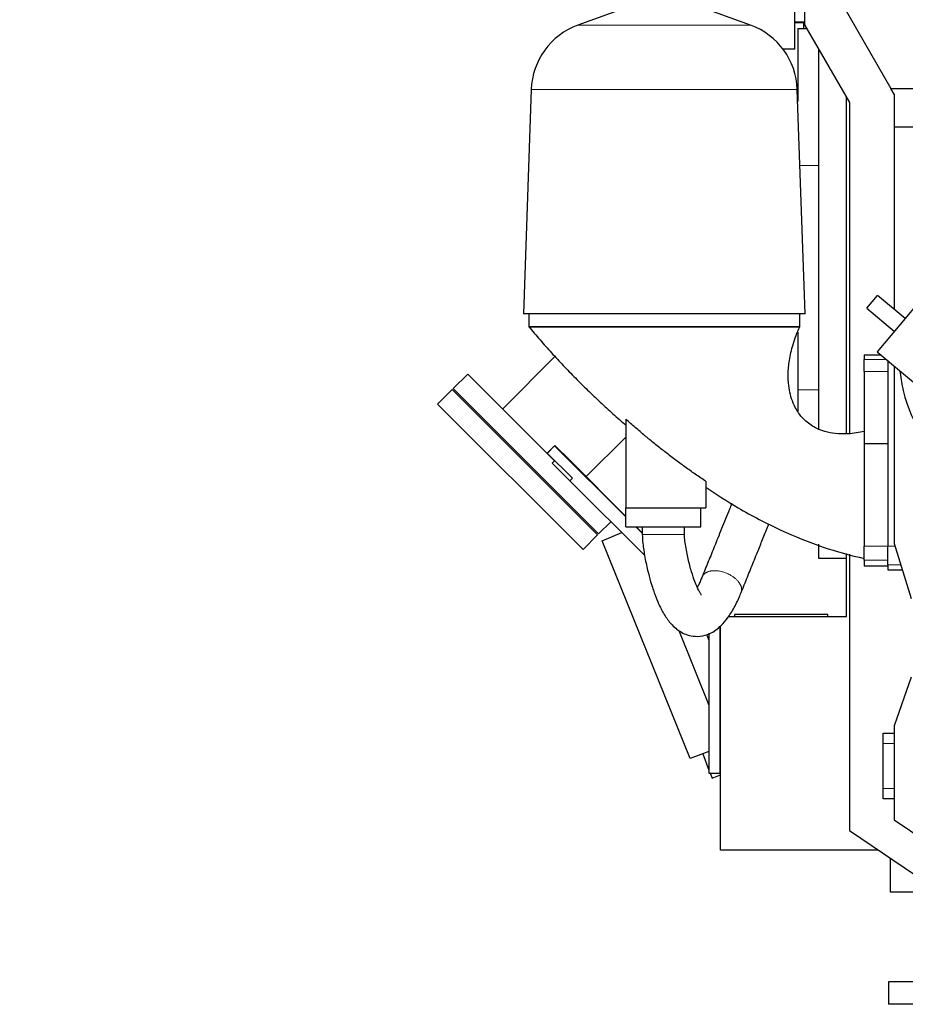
# Model space of a CAD drawing. Header units: inches. Extents: x 0 to 17820, y -10 to 12600.
# Tile 88 of 117: x 7549 to 8496, y 8009 to 9062. Entities that reach past the tile are written whole.
import ezdxf

# ---------------------------------------------------------------- set-up
doc = ezdxf.new("R2010")
doc.units = ezdxf.units.IN
doc.layers.add('1', color=7, linetype='Continuous', true_color=0xffffff)
doc.layers.add('254', color=7, linetype='Continuous', true_color=0xffffff)
doc.styles.add('latin_extended', font='simplex.shx')
doc.dimstyles.get("Standard").update_dxf_attribs({"dimtxt": 0.18, "dimasz": 0.18, "dimexe": 0.18, "dimexo": 0.0625, "dimgap": 0.09, "dimtad": 0, "dimtih": 1, "dimtoh": 1, "dimdec": 4, "dimzin": 0, "dimdsep": 46, "dimtxsty": 'Standard', "dimcen": 0.09, "dimadec": 0, "dimazin": 0, "dimtfac": 1, "dimtdec": 4, "dimtofl": 0, "dimtmove": 0, "dimatfit": 3, "dimfxl": 1, "dimtolj": 1, "dimtzin": 0, "dimarcsym": 0})

# ---------------------------------------------------------------- blocks, each defined once
blk = doc.blocks.new('_U14')
at = {"layer": '254', "color": 3, "linetype": 'Continuous', "lineweight": 13, "transparency": 16777216}
for p, q in [((7549, 10084.1), (7549, 11597.9)), ((9937.6, 8760.5), (9937.6, 11597.9)), ((7654, 11567.9), (9832.6, 11567.9))]:
    blk.add_line(p, q, dxfattribs=at)
at = {"layer": '254', "color": 3, "transparency": 16777216}
for points in [[(7654, 11585.4), (7654, 11550.4), (7549, 11567.9)], [(9832.6, 11550.4), (9832.6, 11585.4), (9937.6, 11567.9)]]:
    blk.add_solid(points, dxfattribs=at)
at = {"layer": 'Defpoints', "color": 0, "transparency": 16777216}
for p in [(9937.6, 11567.9), (7549, 10054.1), (9937.6, 8730.5)]:
    blk.add_point(p, dxfattribs=at)
at = {"layer": '254', "color": 2, "lineweight": 13, "transparency": 16777216, "insert": (8560.8, 11725.4), "char_height": 105, "attachment_point": 1, "style": 'latin_extended'}
blk.add_mtext('\\A1;2389', dxfattribs=at)

msp = doc.modelspace()

# ---------------------------------------------------------------- linework, layer by layer
at = {"layer": '1', "color": 2, "linetype": 'Continuous', "lineweight": 25}
for p, q in [((8388.54, 9436.649), (8388.54, 9056.649)), ((8378.04, 9030.649), (8378.04, 9100.649)), ((8202.494, 9076.698), (8146.196, 9056.207)), ((8330.885, 9056.207), (8274.587, 9076.698)), ((8430.54, 9075.909), (8481.068, 8988.539)), ((8378.042, 9059.649), (8388.54, 9059.649)), ((8388.541, 9058.649), (8378.041, 9058.649)), ((8388.541, 9058.649), (8378.041, 9058.649)), ((8381.29, 9052.499), (8381.29, 8974.688)), ((8381.29, 9052.499), (8390.941, 9052.499)), ((8387.391, 9058.649), (8387.391, 9052.499)), ((8388.54, 9056.649), (8436.54, 8973.649)), ((8378.04, 9030.649), (8365.496, 9030.649)), ((8365.54, 9030.648), (8365.505, 9030.648)), ((8403.54, 9030.71), (8403.54, 8624.079)), ((8096.236, 8987.443), (8087.847, 8747.22)), ((8389.234, 8747.22), (8380.845, 8987.443)), ((8484.54, 8982.534), (8481.068, 8988.539)), ((8481.068, 8988.539), (8540.987, 8988.539)), ((8433.54, 8619.03), (8433.54, 8978.83)), ((8484.54, 8982.534), (8484.54, 8946.97)), ((8436.54, 8973.649), (8436.54, 8619.165)), ((8484.54, 8946.97), (8484.54, 8752.184)), ((8550.439, 8946.97), (8484.54, 8946.97)), ((8460.889, 8760.281), (8466.674, 8767.176)), ((8496.243, 8742.364), (8466.674, 8767.176)), ((8455.104, 8753.387), (8460.889, 8760.281)), ((8514.563, 8764.197), (8490.458, 8735.47)), ((8389.234, 8747.22), (8087.847, 8747.22)), ((8093.54, 8747.22), (8093.54, 8733.649)), ((8383.54, 8733.649), (8383.54, 8747.22)), ((8455.104, 8753.387), (8484.673, 8728.575)), ((8238.54, 8733.649), (8093.54, 8733.649)), ((8383.54, 8733.649), (8238.54, 8733.649)), ((8490.458, 8735.47), (8466.354, 8706.743)), ((8381.29, 8727.713), (8381.29, 8666.149)), ((8484.54, 8728.686), (8484.54, 8728.415)), ((8122.357, 8702.289), (8065.686, 8645.617)), ((8452.54, 8703.518), (8452.54, 8698.592)), ((8452.54, 8703.518), (8470.197, 8703.518)), ((8466.354, 8706.743), (8548.851, 8637.519)), ((8452.54, 8685.606), (8452.54, 8698.592)), ((8477.54, 8697.355), (8477.54, 8498.649)), ((8484.54, 8691.488), (8484.54, 8501.649)), ((8028.315, 8682.987), (8012.759, 8667.431)), ((8028.315, 8682.987), (8121.127, 8590.176)), ((8452.54, 8685.606), (8452.54, 8608.649)), ((8011.698, 8666.37), (7996.142, 8650.814)), ((8011.698, 8666.37), (8167.262, 8510.807)), ((8012.759, 8667.431), (8090.54, 8589.649)), ((8381.29, 8666.149), (8381.29, 8643.283)), ((7996.142, 8650.814), (8151.705, 8495.25)), ((8197.314, 8634.683), (8197.314, 8539.649)), ((8154.938, 8573.224), (8197.318, 8615.604)), ((8452.54, 8608.649), (8452.54, 8498.649)), ((8452.54, 8608.649), (8477.54, 8608.649)), ((8113.168, 8598.134), (8121.597, 8606.563)), ((8121.111, 8606.07), (8113.333, 8598.293)), ((8140.253, 8571.551), (8113.333, 8598.293)), ((8197.542, 8530.149), (8121.111, 8606.07)), ((8121.597, 8606.563), (8138.218, 8589.942)), ((8090.54, 8589.649), (8168.322, 8511.867)), ((8121.318, 8590.36), (8118.499, 8587.522)), ((8137.436, 8568.712), (8118.499, 8587.522)), ((8138.218, 8589.942), (8197.54, 8530.621)), ((8140.253, 8571.551), (8137.434, 8568.714)), ((8137.434, 8568.714), (8217.402, 8489.278)), ((8282.867, 8568.201), (8282.867, 8539.649)), ((8197.314, 8539.649), (8282.867, 8539.649)), ((8197.54, 8519.649), (8197.54, 8539.649)), ((8277.54, 8519.649), (8277.54, 8539.649)), ((8168.322, 8511.867), (8181.448, 8524.993)), ((8171.931, 8504.649), (8193.258, 8513.262)), ((8197.54, 8519.649), (8277.54, 8519.649)), ((8215.039, 8512.768), (8208.114, 8519.647)), ((8208.51, 8519.65), (8215.039, 8513.121)), ((8151.705, 8495.25), (8167.262, 8510.807)), ((8266.267, 8271.649), (8171.931, 8504.649)), ((8484.54, 8501.649), (8502.54, 8442.649)), ((8403.54, 8501.073), (8403.54, 8486.049)), ((8433.54, 8423.649), (8433.54, 8490.93)), ((8452.54, 8483.706), (8452.54, 8498.649)), ((8477.54, 8478.707), (8477.54, 8498.649)), ((8403.54, 8486.049), (8433.54, 8486.049)), ((8436.54, 8490.097), (8436.54, 8194.59)), ((8452.54, 8483.706), (8452.54, 8477.905)), ((8452.54, 8477.905), (8477.54, 8477.905)), ((8477.54, 8478.707), (8477.54, 8473.649)), ((8477.54, 8473.649), (8493.083, 8473.649)), ((8307.486, 8423.649), (8433.54, 8423.649)), ((8413.54, 8425.649), (8313.54, 8425.649)), ((8313.54, 8425.649), (8313.54, 8423.649)), ((8413.54, 8423.649), (8413.54, 8425.649)), ((8253.963, 8408.624), (8286.38, 8328.557)), ((8298.38, 8255.849), (8298.38, 8413.178)), ((8298.38, 8412.809), (8298.54, 8412.65)), ((8298.54, 8173.649), (8298.54, 8413.325)), ((8286.38, 8398.757), (8284.182, 8404.483)), ((8286.38, 8405.603), (8286.38, 8255.849)), ((8298.54, 8367.079), (8298.38, 8367.496)), ((8502.54, 8358.649), (8484.54, 8306.649)), ((8484.54, 8306.649), (8484.54, 8205.865)), ((8472.54, 8287.649), (8472.54, 8298.649)), ((8472.54, 8298.649), (8484.54, 8298.649)), ((8472.54, 8239.649), (8472.54, 8287.649)), ((8286.38, 8278.957), (8266.267, 8271.649)), ((8279.736, 8276.545), (8286.38, 8259.237)), ((8286.38, 8255.849), (8298.38, 8255.849)), ((8287.679, 8255.852), (8289.684, 8250.629)), ((8289.684, 8250.629), (8298.54, 8254.028)), ((8472.54, 8228.649), (8472.54, 8239.649)), ((8484.54, 8228.649), (8472.54, 8228.649)), ((8484.54, 8205.865), (8518.218, 8183.149)), ((8436.54, 8194.59), (8518.217, 8139.498)), ((8467.586, 8173.649), (8298.54, 8173.649)), ((8480.381, 8162.455), (8480.381, 8165.02)), ((8480.54, 8128.649), (8480.54, 8164.911)), ((8480.55, 8162.455), (8480.381, 8162.455)), ((8518.54, 8128.649), (8480.54, 8128.649)), ((8648.54, 8032.649), (8478.54, 8032.649)), ((8478.54, 8032.649), (8478.54, 8008.649)), ((8648.54, 8008.649), (8478.54, 8008.649))]:
    msp.add_line(p, q, dxfattribs=at)
at = {"layer": '1', "color": 110, "linetype": 'Continuous', "lineweight": 13}
for p, q in [((8330.885, 9056.207), (8146.196, 9056.207)), ((8380.845, 8987.443), (8096.236, 8987.443)), ((8383.684, 8906.149), (8403.54, 8906.149)), ((8452.54, 8698.592), (8476.068, 8698.592)), ((8477.54, 8685.606), (8452.54, 8685.606)), ((8381.29, 8666.149), (8403.54, 8666.149)), ((8137.785, 8589.508), (8138.218, 8589.942)), ((8452.54, 8498.649), (8477.54, 8498.649)), ((8477.54, 8498.649), (8485.456, 8498.649)), ((8477.54, 8483.706), (8452.54, 8483.706)), ((8491.54, 8478.707), (8477.54, 8478.707)), ((8484.54, 8287.649), (8472.54, 8287.649)), ((8472.54, 8239.649), (8484.54, 8239.649))]:
    msp.add_line(p, q, dxfattribs=at)
at = {"layer": '1', "color": 2, "linetype": 'Continuous', "lineweight": 25}
for centre, radius, start, end in [((8172.19, 8984.79), 76, 110, 178), ((8304.891, 8984.79), 76, 2, 70), ((8635.144, 8698.525), 145, 184.817276, 229.62518)]:
    msp.add_arc(centre, radius, start, end, dxfattribs=at)
for points, knots in [([(8093.54, 8733.649), (8093.54, 8733.649), (8095.211, 8733.649), (8102.981, 8733.649), (8116.443, 8733.649), (8135.279, 8733.649), (8158.469, 8733.649), (8184.455, 8733.649), (8211.479, 8733.649), (8229.697, 8733.649), (8238.54, 8733.649)], [0, 0, 0, 0, 0.11651678, 0.24001148, 0.36864145, 0.5, 0.63135855, 0.75998852, 0.88348322, 1, 1, 1, 1]), ([(8238.54, 8733.649), (8247.384, 8733.649), (8265.602, 8733.649), (8292.626, 8733.649), (8318.612, 8733.649), (8341.801, 8733.649), (8360.638, 8733.649), (8374.1, 8733.649), (8381.87, 8733.649), (8383.541, 8733.649), (8383.54, 8733.649), (8383.54, 8733.649)], [0, 0, 0, 0, 0.1165095, 0.23999648, 0.36861841, 0.49996875, 0.63131909, 0.75994103, 0.88342801, 0.9999375, 1, 1, 1, 1]), ([(8452.54, 8621.648), (8446.859, 8620.213), (8436.587, 8618.663), (8422.3, 8618.77), (8410.95, 8620.961), (8400.131, 8625.083), (8390.708, 8631.354), (8382.162, 8640.734), (8375.065, 8653.398), (8371.421, 8668.288), (8370.735, 8683.763), (8372.141, 8698.555), (8376.22, 8715.656), (8380.649, 8727.419), (8383.54, 8733.649)], [0, 0, 0, 0, 0.09985212, 0.17973238, 0.24460995, 0.2980317, 0.37859037, 0.43722074, 0.51583477, 0.6266911, 0.69790422, 0.78216997, 0.88191857, 1, 1, 1, 1]), ([(8282.867, 8568.201), (8279.101, 8570.705), (8275.364, 8573.247), (8267.944, 8578.402), (8264.261, 8581.016), (8256.946, 8586.313), (8253.314, 8588.995), (8246.098, 8594.425), (8242.515, 8597.173), (8235.394, 8602.731), (8231.857, 8605.54), (8226.585, 8609.8), (8224.833, 8611.227), (8222.213, 8613.379), (8221.341, 8614.098), (8219.601, 8615.54), (8215.256, 8619.152), (8207.501, 8625.731), (8200.695, 8631.682), (8197.314, 8634.683)], [0, 0, 0, 0, 0.125, 0.125, 0.25, 0.25, 0.375, 0.375, 0.5, 0.5, 0.625, 0.625, 0.6875, 0.6875, 0.71875, 0.71875, 0.75, 0.875, 1, 1, 1, 1]), ([(8282.926, 8562.004), (8294.164, 8554.211), (8320.21, 8537.585), (8362.077, 8515.75), (8407.31, 8497.287), (8437.607, 8488.94), (8452.54, 8485.648)], [0, 0, 0, 0, 0.21877724, 0.49575707, 0.75586654, 1, 1, 1, 1]), ([(8310.686, 8544.287), (8309.873, 8542.278), (8307.667, 8536.821), (8304.067, 8527.916), (8299.885, 8517.573), (8295.981, 8507.919), (8292.357, 8498.955), (8289.011, 8490.68), (8285.666, 8482.405), (8282.32, 8474.129), (8280.089, 8468.612), (8278.974, 8465.853)], [0, 0, 0, 0, 0.0768596, 0.20872552, 0.34059821, 0.4724708, 0.57796966, 0.6834668, 0.78897533, 0.89446917, 1, 1, 1, 1]), ([(8320.737, 8449.096), (8321.853, 8451.856), (8324.085, 8457.377), (8327.433, 8465.657), (8330.78, 8473.935), (8334.127, 8482.214), (8337.288, 8490.033), (8340.263, 8497.392), (8343.053, 8504.291), (8345.842, 8511.19), (8348.326, 8517.334), (8349.881, 8521.18), (8350.506, 8522.725)], [0, 0, 0, 0, 0.11248417, 0.22491428, 0.33736586, 0.4498008, 0.56223821, 0.65593487, 0.74963252, 0.84332913, 0.93702831, 1, 1, 1, 1]), ([(8260.04, 8511.132), (8260.04, 8511.838), (8260.04, 8513.259), (8260.04, 8516.098), (8260.04, 8518.232), (8260.04, 8519.649)], [0, 0, 0, 0, 0.24872123, 0.50066913, 1, 1, 1, 1]), ([(8215.04, 8511.13), (8215.089, 8508.647), (8215.332, 8503.644), (8216.267, 8496.157), (8217.922, 8485.774), (8220.435, 8473.828), (8223.54, 8462.031), (8226.123, 8453.695), (8228.97, 8445.505), (8233.023, 8435.499), (8239.046, 8424.191), (8245.601, 8415.535), (8251.597, 8410.034), (8257.09, 8406.375), (8263.624, 8403.489), (8272.313, 8401.797), (8283.819, 8403.134), (8293.531, 8408.369), (8301.773, 8415.97), (8308.687, 8424.809), (8314.104, 8434.268), (8317.74, 8442.002), (8319.568, 8446.239), (8320.379, 8448.208), (8320.737, 8449.096)], [0, 0, 0, 0, 0.03058632, 0.06223958, 0.09493618, 0.16563604, 0.22331659, 0.26183107, 0.28912598, 0.34629656, 0.41515594, 0.47943758, 0.5182854, 0.54881899, 0.58285142, 0.62699691, 0.68405435, 0.76126548, 0.80857283, 0.86280878, 0.9339569, 0.9696799, 0.98640732, 1, 1, 1, 1]), ([(8278.124, 8446.565), (8278.133, 8446.584), (8278.155, 8446.748), (8277.73, 8447.531), (8276.191, 8450.081), (8273.87, 8454.607), (8270.866, 8461.698), (8267.42, 8471.947), (8263.939, 8485.142), (8261.508, 8497.492), (8260.399, 8505.721), (8260.124, 8509.088), (8260.057, 8510.226), (8260.043, 8510.876), (8260.04, 8511.132)], [0, 0, 0, 0, 0.01382166, 0.09384678, 0.17581283, 0.25959349, 0.36830313, 0.51633299, 0.69526036, 0.87867548, 0.96220678, 0.97868203, 0.99164731, 1, 1, 1, 1]), ([(8278.974, 8465.853), (8278.445, 8464.548), (8277.54, 8462.382), (8276.04, 8458.977), (8274.876, 8456.499), (8274.107, 8454.949), (8273.911, 8454.561)], [0, 0, 0, 0, 0.3075751, 0.52784594, 0.87846002, 1, 1, 1, 1])]:
    msp.add_open_spline(points, degree=3, knots=knots, dxfattribs=at)
for points in [[(8093.54, 8733.649), (8141.289, 8676.694), (8197.588, 8628.152)], [(8215.04, 8519.649), (8215.04, 8515.39), (8215.04, 8511.13)]]:
    msp.add_open_spline(points, degree=2, dxfattribs=at)
at = {"layer": '1', "color": 110, "linetype": 'Continuous', "lineweight": 13}
for points, weights, knots in [([(8215.04, 8511.13), (8215.045, 8511.13), (8215.911, 8511.129), (8217.566, 8511.129), (8224.312, 8511.129), (8233.834, 8511.128), (8244.675, 8511.129), (8254.772, 8511.13), (8258.301, 8511.131), (8260.046, 8511.131), (8260.04, 8511.132)], [0.996096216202, 0.999123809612, 1.00667364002, 1.01661171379, 1.01661171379, 0.958470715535, 1.01661171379, 1.01661171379, 0.99661224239, 0.99180236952, 0.996094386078], [0, 0, 0, 0, 0, 0.20672521, 0.20672521, 0.20672521, 0.70674084, 0.70674084, 0.70674084, 1, 1, 1, 1, 1]), ([(8320.705, 8449.016), (8320.876, 8449.436), (8321.013, 8449.862), (8321.118, 8450.293), (8322.015, 8455.496), (8319.336, 8463.029), (8309.725, 8468.585), (8295.334, 8473.137), (8286.201, 8473.975), (8280.779, 8470.222), (8279.02, 8465.968)], [1.01424831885, 1.01531243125, 1.01613552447, 1.01661171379, 1.01661171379, 0.958470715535, 1.01661171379, 1.01661171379, 0.968716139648, 1.0033386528, 1.01415951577], [0, 0, 0, 0, 0, 0.04529246, 0.04529246, 0.04529246, 0.54576165, 0.54576165, 0.54576165, 1, 1, 1, 1, 1])]:
    msp.add_rational_spline(points, weights, degree=4, knots=knots, dxfattribs=at)

# ---------------------------------------------------------------- dimensions: what is measured, and where the dimension line sits
at = {"layer": '254', "color": 2, "linetype": 'Continuous', "lineweight": 13}
dim = msp.add_linear_dim(base=(9937.593, 11567.886), p1=(7549.04, 10054.15), p2=(9937.593, 8730.542), dimstyle='Standard', override={"dimscale": 30, "dimtxt": 3.5, "dimasz": 3.5, "dimexe": 1, "dimexo": 1, "dimgap": 1.75, "dimtad": 1, "dimtih": 1, "dimtoh": 0, "dimdec": 0, "dimlfac": 1, "dimzin": 8, "dimdsep": 46, "dimlunit": 2, "dimtxsty": 'latin_extended', "dimsah": 1, "dimse1": 0, "dimse2": 0, "dimsd1": 0, "dimsd2": 0, "dimclrd": 3, "dimclre": 3, "dimclrt": 2, "dimtol": 0, "dimtm": -0.1, "dimtfac": 0.714286, "dimtdec": 3, "dimtofl": 1, "dimtmove": 0, "dimtzin": 8, "dimlwd": 13, "dimlwe": 13}, dxfattribs=at)
dim.commit()
dim.dimension.update_dxf_attribs({"geometry": '_U14', "text_midpoint": (8743.317, 11567.886), "dimtype": 160})

doc.saveas('drawing.dxf')
